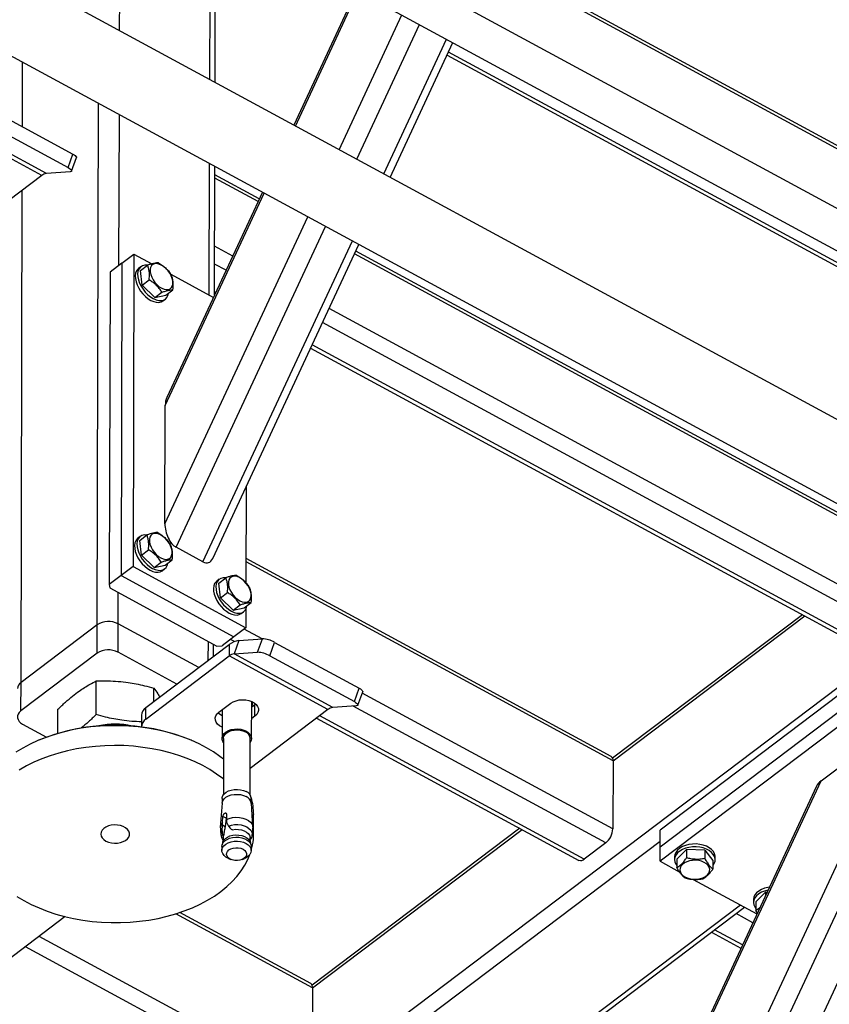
# Model space of a CAD drawing. Header units: millimetres. Extents: x 0 to 841, y 0 to 594.
# Tile 148 of 190: x 658 to 671, y 345 to 360. Entities that reach past the tile are written whole.
import ezdxf

# ---------------------------------------------------------------- set-up
doc = ezdxf.new("R2010")
doc.units = ezdxf.units.MM
doc.layers.add('TRAIT-FORT', color=4, linetype='Continuous', lineweight=25)

msp = doc.modelspace()

# ---------------------------------------------------------------- linework, layer by layer
at = {"layer": 'TRAIT-FORT', "color": 4, "linetype": 'Continuous', "lineweight": 25}
for p, q in [((675.355, 351.624), (651.892, 364.335)), ((651.348, 363.331), (674.81, 350.619)), ((659.615, 360.151), (659.622, 362.761)), ((661.012, 359.395), (661.017, 361.53)), ((661.093, 359.351), (661.098, 361.402)), ((675.999, 355.465), (665.362, 361.228)), ((675.97, 355.532), (665.381, 361.27)), ((675.365, 354.881), (664.313, 360.869)), ((663.202, 360.607), (662.309, 358.692)), ((662.336, 358.677), (663.236, 360.609)), ((663.536, 360.64), (675.093, 354.378)), ((663.012, 358.311), (663.984, 360.397)), ((663.287, 358.162), (664.259, 360.248)), ((663.702, 357.937), (664.674, 360.023)), ((663.803, 357.882), (664.775, 359.968)), ((664.683, 359.771), (675.472, 353.926)), ((675.554, 353.945), (664.707, 359.822)), ((658.111, 358.664), (658.114, 359.665)), ((659.269, 350.96), (659.29, 359.028)), ((657.582, 358.951), (658.891, 358.242)), ((659.605, 356.52), (659.611, 358.853)), ((658.409, 357.912), (656.881, 358.74)), ((658.482, 357.944), (656.954, 358.772)), ((657.508, 358.743), (658.817, 358.034)), ((658.817, 358.034), (658.891, 358.242)), ((658.872, 357.98), (658.946, 358.188)), ((661.003, 356.061), (661.008, 358.097)), ((658.847, 357.969), (658.482, 357.944)), ((661.084, 356.064), (661.089, 358.053)), ((661.776, 357.549), (661.089, 357.922)), ((658.409, 357.912), (657.203, 357.002)), ((661.757, 357.508), (661.089, 357.87)), ((658.089, 350.069), (658.109, 357.686)), ((660.321, 354.354), (661.852, 357.639)), ((661.825, 357.654), (660.345, 354.477)), ((660.317, 352.525), (662.529, 357.273)), ((660.49, 352.16), (662.804, 357.124)), ((660.905, 351.935), (663.218, 356.899)), ((661.057, 351.989), (663.319, 356.844)), ((661.365, 356.665), (661.086, 356.816)), ((671.597, 352.229), (663.271, 356.74)), ((659.651, 356.555), (659.467, 356.415)), ((659.651, 356.555), (659.639, 351.722)), ((659.651, 356.555), (659.836, 356.694)), ((659.836, 356.694), (659.823, 351.861)), ((659.836, 356.694), (660.111, 356.545)), ((671.626, 352.161), (663.251, 356.699)), ((659.467, 356.415), (659.454, 351.583)), ((659.944, 356.501), (659.907, 356.473)), ((659.936, 356.441), (660.047, 356.525)), ((659.962, 356.213), (659.936, 356.441)), ((661.262, 356.445), (661.085, 356.541)), ((659.962, 356.213), (660.073, 356.296)), ((660.406, 356.385), (661.067, 356.027)), ((660.159, 356.022), (659.962, 356.213)), ((660.159, 356.022), (660.27, 356.106)), ((660.331, 356.059), (660.441, 356.143)), ((661.102, 356.101), (661.084, 356.111)), ((660.159, 356.022), (660.331, 356.059)), ((660.286, 355.972), (660.323, 356)), ((671.623, 351.107), (662.859, 355.856)), ((671.512, 350.892), (662.756, 355.636)), ((662.572, 355.242), (671.099, 350.622)), ((671.18, 350.641), (662.596, 355.292)), ((660.317, 352.525), (660.321, 354.354)), ((661.575, 353.1), (661.571, 351.61)), ((659.933, 352.328), (659.896, 352.3)), ((659.926, 352.268), (660.036, 352.351)), ((659.951, 352.039), (659.926, 352.268)), ((660.905, 351.935), (660.49, 352.16)), ((659.951, 352.039), (660.062, 352.123)), ((660.149, 351.849), (659.951, 352.039)), ((667.223, 348.925), (661.572, 351.987)), ((659.823, 351.861), (659.639, 351.722)), ((659.823, 351.861), (661.569, 350.915)), ((660.149, 351.849), (660.259, 351.932)), ((660.149, 351.849), (660.32, 351.886)), ((660.32, 351.886), (660.43, 351.969)), ((667.252, 348.858), (661.572, 351.935)), ((659.639, 351.722), (659.454, 351.583)), ((659.639, 351.722), (661.385, 350.776)), ((660.275, 351.798), (660.312, 351.826)), ((661.148, 351.605), (661.258, 351.689)), ((659.454, 351.583), (659.461, 351.531)), ((659.461, 351.531), (661.12, 350.633)), ((661.155, 351.665), (661.119, 351.638)), ((661.174, 351.377), (661.148, 351.605)), ((663.142, 344.262), (672.916, 351.645)), ((659.591, 350.977), (659.592, 351.46)), ((661.174, 351.377), (661.284, 351.461)), ((661.371, 351.186), (661.174, 351.377)), ((661.371, 351.186), (661.481, 351.27)), ((661.371, 351.186), (661.542, 351.224)), ((661.542, 351.224), (661.653, 351.307)), ((661.497, 351.136), (661.534, 351.164)), ((661.57, 351.209), (661.569, 350.915)), ((670.184, 351.117), (667.246, 348.898)), ((667.252, 348.858), (670.219, 351.099)), ((659.269, 350.96), (658.089, 350.069)), ((659.267, 350.521), (659.269, 350.96)), ((659.59, 350.538), (659.591, 350.977)), ((660.842, 350.299), (659.591, 350.977)), ((661.569, 350.915), (661.385, 350.776)), ((661.385, 350.776), (661.2, 350.637)), ((661.822, 350.744), (661.542, 350.895)), ((672.038, 350.851), (667.982, 347.786)), ((660.022, 349.68), (661.312, 350.655)), ((660.988, 350.41), (660.989, 350.704)), ((661.07, 350.472), (661.07, 350.66)), ((661.12, 350.633), (661.2, 350.637)), ((661.312, 350.655), (661.312, 350.479)), ((661.391, 350.702), (661.33, 350.735)), ((661.46, 350.719), (661.386, 350.512)), ((661.46, 350.719), (661.824, 350.744)), ((661.75, 350.536), (661.824, 350.744)), ((661.939, 350.482), (662.013, 350.69)), ((662.013, 350.69), (663.322, 349.981)), ((659.267, 350.521), (658.087, 349.63)), ((660.502, 350.043), (659.59, 350.538)), ((660.021, 349.504), (661.312, 350.479)), ((662.84, 349.652), (661.312, 350.479)), ((661.386, 350.512), (661.75, 350.536)), ((662.913, 349.684), (661.386, 350.512)), ((661.939, 350.482), (663.248, 349.773)), ((672.038, 350.587), (667.981, 347.523)), ((672.037, 350.367), (667.981, 347.303)), ((658.087, 349.63), (658.089, 350.069)), ((659.252, 349.572), (659.253, 350.093)), ((660.144, 349.772), (660.144, 349.982)), ((663.248, 349.773), (663.322, 349.981)), ((663.303, 349.72), (663.377, 349.927)), ((667.249, 347.803), (663.369, 349.905)), ((661.153, 349.609), (661.337, 349.748)), ((661.658, 349.204), (661.66, 349.776)), ((661.709, 349.723), (661.659, 349.686)), ((661.66, 349.767), (661.663, 349.774)), ((661.708, 349.547), (661.709, 349.723)), ((661.723, 349.735), (661.709, 349.723)), ((663.278, 349.708), (662.913, 349.684)), ((667.139, 347.588), (663.23, 349.705)), ((658.658, 349.282), (658.659, 349.655)), ((659.954, 349.563), (659.954, 349.387)), ((660.021, 349.504), (660.022, 349.68)), ((661.202, 349.646), (661.201, 349.205)), ((662.84, 349.652), (661.634, 348.741)), ((661.708, 349.547), (661.659, 349.51)), ((666.807, 347.337), (662.712, 349.555)), ((663.637, 331.32), (672.15, 349.589)), ((658.114, 349.423), (658.483, 349.224)), ((662.664, 349.519), (666.725, 347.318)), ((663.463, 331.686), (671.781, 349.537)), ((670.473, 348.549), (671.781, 349.537)), ((664.051, 331.096), (672.564, 349.364)), ((658.376, 349.181), (658.36, 349.175)), ((660.739, 349.168), (660.723, 349.175)), ((661.224, 349.205), (661.221, 348.331)), ((661.633, 348.33), (661.635, 349.204)), ((667.252, 348.858), (667.249, 347.803)), ((663.468, 333.515), (670.473, 348.549)), ((661.643, 348.312), (661.633, 348.34)), ((670.4, 348.464), (663.491, 333.637)), ((661.2, 348.201), (661.173, 347.83)), ((661.203, 348.274), (661.203, 348.219)), ((661.651, 348.218), (661.651, 348.273)), ((661.678, 347.829), (661.654, 348.2)), ((661.268, 348.036), (661.267, 347.949)), ((661.688, 347.719), (661.689, 348.026)), ((661.205, 347.902), (661.214, 347.995)), ((661.206, 347.861), (661.205, 347.902)), ((661.262, 347.969), (661.214, 347.995)), ((661.262, 347.969), (661.248, 347.838)), ((661.267, 347.949), (661.271, 347.91)), ((661.271, 347.91), (661.3, 347.849)), ((661.2, 347.774), (661.206, 347.861)), ((661.248, 347.838), (661.206, 347.861)), ((661.342, 347.802), (661.361, 347.792)), ((661.356, 347.794), (661.359, 347.793)), ((661.361, 347.792), (661.358, 347.793)), ((665.811, 347.814), (662.596, 345.385)), ((662.602, 345.345), (665.846, 347.795)), ((667.981, 347.523), (667.982, 347.786)), ((661.212, 347.596), (661.201, 347.558)), ((661.218, 347.674), (661.21, 347.589)), ((661.22, 347.685), (661.213, 347.705)), ((661.213, 347.705), (661.223, 347.7)), ((661.22, 347.685), (661.218, 347.674)), ((661.223, 347.7), (661.22, 347.685)), ((661.641, 347.588), (661.633, 347.673)), ((661.636, 347.643), (661.638, 347.642)), ((661.649, 347.556), (661.639, 347.595)), ((663.374, 344.136), (667.981, 347.616)), ((667.139, 347.588), (666.807, 347.337)), ((661.198, 347.533), (661.198, 347.47)), ((661.652, 347.469), (661.652, 347.532)), ((667.981, 347.303), (667.981, 347.523)), ((668.239, 347.336), (668.392, 347.486)), ((668.392, 347.486), (668.392, 347.355)), ((668.672, 347.476), (668.392, 347.486)), ((668.672, 347.476), (668.672, 347.345)), ((668.672, 347.476), (668.799, 347.316)), ((661.299, 347.349), (661.338, 347.332)), ((661.511, 347.331), (661.551, 347.348)), ((667.981, 347.303), (668.278, 347.142)), ((668.205, 347.371), (668.205, 347.327)), ((668.239, 347.336), (668.239, 347.205)), ((668.799, 347.316), (668.799, 347.184)), ((668.833, 347.325), (668.833, 347.369)), ((668.495, 347.024), (669.48, 346.491)), ((669.461, 346.674), (669.614, 346.824)), ((669.614, 346.824), (669.614, 346.777)), ((669.636, 346.823), (669.614, 346.824)), ((669.427, 346.709), (669.427, 346.665)), ((669.461, 346.674), (669.461, 346.543)), ((662.573, 345.412), (660.545, 346.511)), ((664.858, 343.332), (669.224, 346.63)), ((664.923, 343.297), (669.288, 346.595)), ((669.486, 346.501), (669.461, 346.543)), ((658.774, 346.447), (657.866, 345.761)), ((662.602, 345.345), (660.486, 346.491)), ((669.417, 346.354), (669.156, 346.495)), ((668.775, 346.207), (669.233, 345.96)), ((669.256, 346.01), (668.824, 346.244)), ((661.936, 344.21), (658.37, 346.142)), ((661.723, 344.05), (658.158, 345.981)), ((662.602, 345.345), (662.6, 344.555))]:
    msp.add_line(p, q, dxfattribs=at)
at = {"layer": 'TRAIT-FORT', "color": 4, "linetype": 'Continuous', "lineweight": 25, "flags": 128}
for points in [[(658.891, 358.242), (658.911, 358.23), (658.927, 358.219), (658.938, 358.208), (658.945, 358.198), (658.947, 358.19), (658.946, 358.188)], [(658.817, 358.034), (658.837, 358.022), (658.853, 358.011), (658.864, 358), (658.871, 357.99), (658.872, 357.982), (658.869, 357.976), (658.86, 357.971), (658.847, 357.969)], [(659.875, 356.435), (659.862, 356.401), (659.857, 356.361), (659.859, 356.316), (659.869, 356.269), (659.886, 356.22), (659.91, 356.171), (659.94, 356.123), (659.975, 356.079), (660.014, 356.04), (660.056, 356.006), (660.099, 355.979), (660.142, 355.961), (660.183, 355.95), (660.222, 355.948), (660.256, 355.956), (660.286, 355.971), (660.286, 355.972)], [(659.907, 356.473), (659.895, 356.463), (659.875, 356.435)], [(659.912, 356.463), (659.899, 356.429), (659.894, 356.389), (659.896, 356.344), (659.906, 356.296), (659.923, 356.247), (659.947, 356.198), (659.977, 356.151), (660.012, 356.107), (660.051, 356.068), (660.093, 356.034), (660.136, 356.007), (660.178, 355.988), (660.22, 355.978), (660.258, 355.976), (660.293, 355.983), (660.323, 355.999), (660.346, 356.023), (660.363, 356.054), (660.372, 356.09)], [(660.088, 356.421), (660.096, 356.38), (660.112, 356.338), (660.134, 356.296), (660.161, 356.257), (660.194, 356.222), (660.229, 356.192), (660.266, 356.169), (660.302, 356.153), (660.337, 356.147), (660.369, 356.149), (660.396, 356.159), (660.417, 356.178), (660.431, 356.205), (660.438, 356.237), (660.438, 356.275), (660.429, 356.316), (660.414, 356.358), (660.392, 356.399), (660.364, 356.439), (660.332, 356.474), (660.296, 356.504), (660.26, 356.527), (660.223, 356.542), (660.188, 356.549), (660.157, 356.547), (660.13, 356.536), (660.109, 356.517), (660.094, 356.491), (660.087, 356.458), (660.088, 356.421)], [(659.896, 352.3), (659.884, 352.289), (659.864, 352.262)], [(659.901, 352.29), (659.888, 352.255), (659.883, 352.215), (659.885, 352.17), (659.895, 352.123), (659.912, 352.074), (659.936, 352.025), (659.966, 351.978), (660.001, 351.934), (660.04, 351.894), (660.082, 351.86), (660.125, 351.834), (660.167, 351.815), (660.209, 351.805), (660.247, 351.803), (660.282, 351.81), (660.312, 351.826), (660.335, 351.849), (660.352, 351.881), (660.361, 351.917)], [(660.077, 352.247), (660.085, 352.207), (660.101, 352.164), (660.123, 352.123), (660.15, 352.083), (660.183, 352.048), (660.218, 352.018), (660.255, 351.995), (660.291, 351.98), (660.326, 351.973), (660.358, 351.975), (660.385, 351.986), (660.406, 352.005), (660.42, 352.031), (660.427, 352.064), (660.427, 352.101), (660.418, 352.142), (660.403, 352.184), (660.381, 352.226), (660.353, 352.265), (660.321, 352.301), (660.286, 352.33), (660.249, 352.353), (660.212, 352.369), (660.177, 352.375), (660.146, 352.373), (660.119, 352.363), (660.098, 352.344), (660.083, 352.317), (660.076, 352.285), (660.077, 352.247)], [(659.864, 352.262), (659.851, 352.227), (659.846, 352.187), (659.848, 352.143), (659.858, 352.095), (659.875, 352.046), (659.899, 351.997), (659.929, 351.95), (659.964, 351.906), (660.003, 351.866), (660.045, 351.833), (660.088, 351.806), (660.131, 351.787), (660.172, 351.777), (660.211, 351.775), (660.245, 351.782), (660.275, 351.798), (660.275, 351.798)], [(661.299, 351.585), (661.307, 351.544), (661.323, 351.502), (661.345, 351.461), (661.373, 351.421), (661.405, 351.386), (661.44, 351.356), (661.477, 351.333), (661.513, 351.318), (661.548, 351.311), (661.58, 351.313), (661.607, 351.324), (661.628, 351.343), (661.642, 351.369), (661.649, 351.402), (661.649, 351.439), (661.641, 351.48), (661.625, 351.522), (661.603, 351.564), (661.575, 351.603), (661.543, 351.638), (661.508, 351.668), (661.471, 351.691), (661.434, 351.707), (661.4, 351.713), (661.368, 351.711), (661.341, 351.7), (661.32, 351.681), (661.305, 351.655), (661.298, 351.622), (661.299, 351.585)], [(661.086, 351.599), (661.074, 351.565), (661.068, 351.525), (661.07, 351.48), (661.08, 351.433), (661.098, 351.384), (661.122, 351.335), (661.152, 351.288), (661.187, 351.244), (661.225, 351.204), (661.267, 351.17), (661.31, 351.144), (661.353, 351.125), (661.394, 351.114), (661.433, 351.113), (661.467, 351.12), (661.497, 351.136), (661.497, 351.136)], [(661.119, 351.638), (661.107, 351.627), (661.086, 351.599)], [(661.123, 351.627), (661.11, 351.593), (661.105, 351.553), (661.107, 351.508), (661.117, 351.461), (661.134, 351.412), (661.158, 351.363), (661.188, 351.315), (661.223, 351.271), (661.262, 351.232), (661.304, 351.198), (661.347, 351.172), (661.39, 351.153), (661.431, 351.142), (661.47, 351.141), (661.504, 351.148), (661.534, 351.163), (661.557, 351.187), (661.574, 351.218), (661.583, 351.255)], [(663.322, 349.981), (663.342, 349.969), (663.358, 349.958), (663.37, 349.947), (663.376, 349.937), (663.378, 349.929), (663.377, 349.927)], [(661.337, 349.748), (661.374, 349.771), (661.417, 349.788), (661.465, 349.799), (661.515, 349.803), (661.566, 349.8), (661.614, 349.791), (661.659, 349.776), (661.698, 349.755), (661.729, 349.729), (661.751, 349.7), (661.763, 349.668), (661.765, 349.636), (661.756, 349.604), (661.737, 349.574), (661.708, 349.547)], [(663.248, 349.773), (663.268, 349.761), (663.284, 349.75), (663.295, 349.739), (663.302, 349.73), (663.304, 349.721), (663.3, 349.715), (663.291, 349.711), (663.278, 349.708)], [(658.087, 349.63), (658.062, 349.606), (658.044, 349.58), (658.035, 349.552), (658.034, 349.523), (658.042, 349.495), (658.059, 349.468), (658.083, 349.444), (658.114, 349.423)], [(661.201, 349.38), (661.163, 349.401), (661.132, 349.427), (661.11, 349.456), (661.098, 349.488), (661.096, 349.52), (661.105, 349.552), (661.124, 349.582), (661.153, 349.609)], [(661.202, 349.556), (661.163, 349.577), (661.138, 349.597)], [(661.223, 348.882), (661.167, 348.926), (661.066, 348.995), (660.959, 349.06), (660.844, 349.12), (660.723, 349.175), (660.597, 349.224), (660.466, 349.268), (660.33, 349.306), (660.19, 349.338), (660.048, 349.363), (659.903, 349.382), (659.756, 349.395), (659.609, 349.401), (659.461, 349.401), (659.313, 349.394), (659.167, 349.381), (659.022, 349.361), (658.88, 349.335), (658.741, 349.303), (658.606, 349.265), (658.476, 349.22), (658.35, 349.17), (658.23, 349.115), (658.117, 349.055), (658.01, 348.989)], [(661.224, 349.141), (661.213, 349.158), (661.202, 349.189), (661.202, 349.22), (661.213, 349.251), (661.233, 349.28), (661.263, 349.305), (661.301, 349.326), (661.344, 349.34), (661.392, 349.349), (661.441, 349.35), (661.49, 349.345), (661.536, 349.334), (661.577, 349.316)], [(661.224, 349.205), (661.224, 349.209), (661.23, 349.238), (661.247, 349.265), (661.272, 349.29), (661.306, 349.31), (661.345, 349.325), (661.389, 349.334), (661.435, 349.336), (661.481, 349.332), (661.524, 349.321), (661.562, 349.305)], [(661.577, 349.316), (661.611, 349.293), (661.637, 349.266), (661.653, 349.236), (661.658, 349.205), (661.653, 349.173), (661.637, 349.143), (661.635, 349.14)], [(660.119, 349.044), (659.975, 349.066), (659.829, 349.082), (659.682, 349.092), (659.534, 349.095), (659.386, 349.091), (659.239, 349.081), (659.094, 349.064), (658.95, 349.041), (658.81, 349.012), (658.672, 348.977), (658.539, 348.936), (658.411, 348.889), (658.289, 348.836), (658.172, 348.778), (658.062, 348.715)], [(661.222, 348.575), (661.214, 348.582), (661.117, 348.653), (661.013, 348.721), (660.901, 348.783), (660.784, 348.841), (660.66, 348.893), (660.531, 348.939), (660.398, 348.98), (660.26, 349.015), (660.119, 349.044)], [(661.2, 348.201), (661.201, 348.21), (661.211, 348.241), (661.232, 348.269), (661.261, 348.294), (661.299, 348.314), (661.342, 348.329), (661.389, 348.338), (661.439, 348.339), (661.487, 348.334), (661.533, 348.323), (661.574, 348.305)], [(661.203, 348.274), (661.204, 348.289), (661.214, 348.319), (661.235, 348.347), (661.264, 348.372), (661.301, 348.392), (661.343, 348.406), (661.39, 348.415), (661.439, 348.416), (661.486, 348.411), (661.532, 348.4), (661.572, 348.383)], [(661.267, 347.949), (661.312, 347.967), (661.362, 347.979), (661.415, 347.984), (661.469, 347.982), (661.52, 347.972), (661.568, 347.956), (661.608, 347.934), (661.641, 347.907), (661.664, 347.876), (661.677, 347.843), (661.679, 347.818)], [(661.3, 347.849), (661.345, 347.863), (661.394, 347.87), (661.445, 347.871), (661.494, 347.865), (661.541, 347.853), (661.582, 347.835), (661.617, 347.811), (661.644, 347.784), (661.661, 347.754), (661.668, 347.722), (661.666, 347.696)], [(659.402, 347.616), (659.442, 347.599), (659.487, 347.587), (659.534, 347.582), (659.582, 347.584), (659.628, 347.592), (659.671, 347.607), (659.707, 347.626), (659.736, 347.651), (659.756, 347.679), (659.766, 347.709), (659.766, 347.74), (659.756, 347.77), (659.736, 347.797), (659.706, 347.822), (659.67, 347.842), (659.627, 347.856), (659.581, 347.864), (659.533, 347.866), (659.485, 347.861), (659.441, 347.85), (659.401, 347.832), (659.368, 347.81), (659.344, 347.784), (659.328, 347.755), (659.323, 347.724), (659.329, 347.694), (659.344, 347.664), (659.369, 347.638), (659.402, 347.616)], [(661.361, 347.792), (661.407, 347.798), (661.454, 347.797), (661.499, 347.79), (661.541, 347.776), (661.577, 347.756), (661.605, 347.732), (661.624, 347.705), (661.633, 347.675), (661.633, 347.673)], [(661.198, 347.533), (661.203, 347.564), (661.219, 347.593), (661.244, 347.62), (661.278, 347.643), (661.318, 347.661), (661.364, 347.672), (661.412, 347.678), (661.461, 347.676), (661.509, 347.667), (661.552, 347.653), (661.59, 347.632), (661.619, 347.607), (661.64, 347.579), (661.651, 347.548), (661.652, 347.532)], [(661.299, 347.349), (661.298, 347.349), (661.26, 347.369), (661.231, 347.394), (661.21, 347.423), (661.199, 347.454), (661.199, 347.485), (661.209, 347.516), (661.23, 347.544), (661.26, 347.569), (661.297, 347.589), (661.34, 347.604), (661.388, 347.613), (661.437, 347.614), (661.485, 347.609), (661.531, 347.598), (661.572, 347.58), (661.572, 347.58)], [(661.212, 347.596), (661.214, 347.602), (661.228, 347.631), (661.252, 347.656), (661.285, 347.678), (661.323, 347.695), (661.367, 347.706), (661.413, 347.711), (661.46, 347.709), (661.505, 347.701), (661.546, 347.687), (661.582, 347.668), (661.61, 347.644), (661.63, 347.617), (661.639, 347.595)], [(661.572, 347.58), (661.605, 347.557), (661.631, 347.53), (661.647, 347.501), (661.652, 347.469), (661.647, 347.438), (661.631, 347.408), (661.606, 347.381), (661.572, 347.359), (661.551, 347.348)], [(668.833, 347.369), (668.833, 347.384), (668.823, 347.42), (668.805, 347.454), (668.776, 347.485), (668.74, 347.513), (668.697, 347.536), (668.648, 347.553), (668.594, 347.565), (668.539, 347.571), (668.482, 347.57), (668.427, 347.563), (668.375, 347.549)], [(661.324, 347.338), (661.297, 347.358), (661.278, 347.381), (661.27, 347.406), (661.272, 347.432), (661.284, 347.457), (661.306, 347.479), (661.336, 347.496), (661.372, 347.508), (661.412, 347.514), (661.452, 347.512), (661.491, 347.504), (661.525, 347.49), (661.553, 347.471), (661.571, 347.448), (661.58, 347.422), (661.578, 347.396), (661.566, 347.372), (661.544, 347.35), (661.514, 347.332), (661.478, 347.321), (661.438, 347.315), (661.397, 347.316), (661.358, 347.324), (661.324, 347.338)], [(668.375, 347.549), (668.327, 347.53), (668.286, 347.505), (668.252, 347.477), (668.227, 347.445), (668.211, 347.41), (668.205, 347.374), (668.205, 347.371)], [(668.375, 347.505), (668.327, 347.486), (668.286, 347.461), (668.252, 347.433), (668.227, 347.401), (668.211, 347.366), (668.205, 347.33), (668.209, 347.294), (668.223, 347.259), (668.239, 347.236)], [(668.799, 347.234), (668.8, 347.236), (668.82, 347.269), (668.831, 347.304), (668.832, 347.34), (668.823, 347.376), (668.804, 347.41), (668.776, 347.441), (668.74, 347.469), (668.697, 347.492), (668.647, 347.509), (668.594, 347.521), (668.539, 347.527), (668.482, 347.526), (668.427, 347.519), (668.375, 347.505)], [(658.025, 346.761), (658.133, 346.696), (658.248, 346.636), (658.368, 346.581), (658.495, 346.532), (658.626, 346.488), (658.762, 346.45), (658.901, 346.418), (659.044, 346.393), (659.189, 346.374), (659.335, 346.361), (659.483, 346.355), (659.631, 346.355), (659.778, 346.362), (659.925, 346.375), (660.069, 346.395), (660.212, 346.421), (660.35, 346.453), (660.486, 346.491), (660.616, 346.535), (660.742, 346.585), (660.862, 346.641), (660.975, 346.701), (661.082, 346.766), (661.181, 346.836), (661.273, 346.911), (661.356, 346.989), (661.431, 347.07), (661.497, 347.155), (661.553, 347.242), (661.6, 347.332), (661.632, 347.41)], [(668.325, 347.253), (668.303, 347.226), (668.291, 347.196), (668.288, 347.165), (668.296, 347.135), (668.313, 347.106), (668.339, 347.08), (668.373, 347.058), (668.413, 347.041), (668.458, 347.03), (668.506, 347.025), (668.554, 347.027), (668.601, 347.035), (668.644, 347.048), (668.681, 347.068), (668.712, 347.092), (668.734, 347.119), (668.746, 347.149), (668.749, 347.18), (668.741, 347.21), (668.724, 347.239), (668.698, 347.265), (668.664, 347.287), (668.624, 347.304), (668.579, 347.315), (668.531, 347.32), (668.483, 347.318), (668.436, 347.31), (668.393, 347.297), (668.356, 347.277), (668.325, 347.253)], [(669.597, 346.887), (669.55, 346.868), (669.508, 346.843), (669.474, 346.815), (669.449, 346.782), (669.433, 346.748), (669.427, 346.712), (669.427, 346.709)], [(669.597, 346.843), (669.55, 346.824), (669.508, 346.799), (669.474, 346.771), (669.449, 346.738), (669.433, 346.704), (669.427, 346.668), (669.431, 346.632), (669.445, 346.597), (669.461, 346.574)], [(669.673, 346.904), (669.649, 346.9), (669.597, 346.887)], [(669.651, 346.857), (669.649, 346.856), (669.597, 346.843)]]:
    msp.add_lwpolyline(points, dxfattribs=at)
at = {"layer": 'TRAIT-FORT', "color": 4, "linetype": 'Continuous', "lineweight": 25}
for centre, radius, start, end in [((658.501, 357.801), 0.144, 97.4002, 129.7696), ((660.02, 356.402), 0.124, 78.336, 150.2764), ((660.009, 352.228), 0.124, 78.336, 150.2764), ((661.231, 351.566), 0.124, 78.336, 150.2764), ((659.444, 350.693), 0.32, 62.7147, 123.2669), ((661.497, 350.433), 0.288, 97.4002, 129.7696), ((661.806, 350.323), 0.422, 60.6517, 87.5828), ((659.443, 350.253), 0.32, 62.7147, 123.2669), ((661.404, 350.368), 0.144, 97.4002, 129.7696), ((661.732, 350.115), 0.422, 60.6517, 87.5828), ((658.154, 349.969), 0.119, 123.1684, 177.1102), ((661.57, 349.753), 0.104, 329.4823, 9.0515), ((660.103, 349.555), 0.149, 123.1684, 177.1102), ((662.932, 349.541), 0.144, 97.4002, 129.7696), ((659.542, 346.303), 3.106, 67.6486, 112.0505), ((659.547, 348.328), 1.099, 76.2543, 103.4448), ((660.102, 349.38), 0.148, 122.9896, 180.2919), ((661.515, 349.194), 0.121, 4.869, 66.9103), ((667.182, 348.867), 0.0712, 352.4354, 54.228), ((661.525, 348.265), 0.127, 3.543, 68.2363), ((661.519, 348.18), 0.136, 8.3913, 66.4659), ((660.792, 348.027), 0.898, 359.9409, 17.0635), ((661.29, 347.821), 0.117, 136.5575, 180.8705), ((661.287, 347.717), 0.104, 146.7951, 190.9104), ((660.8, 347.721), 0.888, 343.5807, 6.4575), ((666.949, 347.822), 0.301, 309.0289, 356.4481), ((666.752, 347.388), 0.0745, 249.0032, 317.2109), ((662.532, 345.354), 0.0712, 352.4354, 54.228)]:
    msp.add_arc(centre, radius, start, end, dxfattribs=at)
for centre, major_axis, ratio, start_param, end_param in [((660.496, 354.26), (-0.082, 0.284), 0.544062, 0.558083, 1.079288), ((660.491, 352.431), (-0.082, 0.284), 0.544062, 1.079288, 2.650085), ((660.906, 352.206), (-0.082, 0.284), 0.544062, 2.650085, 3.699676), ((670.648, 348.455), (0.257, 0.074), 0.614259, 2.128879, 2.650085)]:
    msp.add_ellipse(centre, major_axis=major_axis, ratio=ratio, start_param=start_param, end_param=end_param, dxfattribs=at)
for points, knots in [([(660.218, 356.562), (660.207, 356.562), (660.186, 356.561), (660.144, 356.554), (660.097, 356.541), (660.064, 356.53), (660.047, 356.525)], [0, 0, 0, 0, 0.2646049, 0.5349477, 0.7653431, 1, 1, 1, 1]), ([(660.218, 356.562), (660.239, 356.549), (660.282, 356.521), (660.336, 356.474), (660.381, 356.423), (660.404, 356.389), (660.415, 356.371)], [0, 0, 0, 0, 0.264605, 0.534948, 0.765343, 1, 1, 1, 1]), ([(660.073, 356.296), (660.075, 356.33), (660.079, 356.385), (660.07, 356.454), (660.059, 356.496), (660.05, 356.518), (660.047, 356.525)], [0, 0, 0, 0, 0.385549, 0.637642, 0.896546, 1, 1, 1, 1]), ([(660.27, 356.106), (660.257, 356.125), (660.231, 356.165), (660.182, 356.217), (660.129, 356.261), (660.092, 356.284), (660.073, 356.296)], [0, 0, 0, 0, 0.2646049, 0.5349477, 0.7653431, 1, 1, 1, 1]), ([(660.441, 356.143), (660.444, 356.176), (660.447, 356.231), (660.439, 356.3), (660.427, 356.342), (660.418, 356.365), (660.415, 356.371)], [0, 0, 0, 0, 0.385549, 0.637642, 0.896546, 1, 1, 1, 1]), ([(660.27, 356.106), (660.289, 356.112), (660.327, 356.125), (660.375, 356.137), (660.413, 356.143), (660.432, 356.143), (660.441, 356.143)], [0, 0, 0, 0, 0.264605, 0.534948, 0.765343, 1, 1, 1, 1]), ([(660.207, 352.389), (660.196, 352.388), (660.175, 352.388), (660.133, 352.381), (660.086, 352.368), (660.053, 352.357), (660.036, 352.351)], [0, 0, 0, 0, 0.264605, 0.534948, 0.765343, 1, 1, 1, 1]), ([(660.062, 352.123), (660.064, 352.156), (660.068, 352.211), (660.059, 352.28), (660.048, 352.322), (660.039, 352.345), (660.036, 352.351)], [0, 0, 0, 0, 0.385549, 0.637642, 0.896546, 1, 1, 1, 1]), ([(660.207, 352.389), (660.228, 352.375), (660.271, 352.348), (660.325, 352.3), (660.37, 352.25), (660.393, 352.215), (660.404, 352.198)], [0, 0, 0, 0, 0.264605, 0.534948, 0.765343, 1, 1, 1, 1]), ([(660.43, 351.969), (660.433, 352.003), (660.436, 352.058), (660.428, 352.127), (660.416, 352.169), (660.407, 352.191), (660.404, 352.198)], [0, 0, 0, 0, 0.385549, 0.637642, 0.896546, 1, 1, 1, 1]), ([(660.259, 351.932), (660.246, 351.952), (660.22, 351.991), (660.171, 352.043), (660.118, 352.087), (660.081, 352.111), (660.062, 352.123)], [0, 0, 0, 0, 0.264605, 0.534948, 0.765343, 1, 1, 1, 1]), ([(660.259, 351.932), (660.278, 351.938), (660.316, 351.951), (660.364, 351.963), (660.402, 351.969), (660.421, 351.969), (660.43, 351.969)], [0, 0, 0, 0, 0.264605, 0.534948, 0.765343, 1, 1, 1, 1]), ([(661.43, 351.726), (661.419, 351.726), (661.397, 351.726), (661.355, 351.718), (661.308, 351.706), (661.275, 351.695), (661.258, 351.689)], [0, 0, 0, 0, 0.264605, 0.534948, 0.765343, 1, 1, 1, 1]), ([(661.284, 351.461), (661.287, 351.494), (661.29, 351.549), (661.282, 351.618), (661.27, 351.66), (661.261, 351.683), (661.258, 351.689)], [0, 0, 0, 0, 0.385549, 0.637642, 0.896546, 1, 1, 1, 1]), ([(661.43, 351.726), (661.451, 351.713), (661.493, 351.686), (661.548, 351.638), (661.592, 351.587), (661.615, 351.553), (661.627, 351.536)], [0, 0, 0, 0, 0.264605, 0.534948, 0.765343, 1, 1, 1, 1]), ([(661.653, 351.307), (661.655, 351.341), (661.659, 351.396), (661.65, 351.465), (661.638, 351.507), (661.629, 351.529), (661.627, 351.536)], [0, 0, 0, 0, 0.385549, 0.637642, 0.896546, 1, 1, 1, 1]), ([(661.481, 351.27), (661.468, 351.289), (661.442, 351.329), (661.394, 351.381), (661.34, 351.425), (661.303, 351.449), (661.284, 351.461)], [0, 0, 0, 0, 0.264605, 0.534948, 0.765343, 1, 1, 1, 1]), ([(661.481, 351.27), (661.5, 351.276), (661.538, 351.289), (661.586, 351.301), (661.624, 351.307), (661.643, 351.307), (661.653, 351.307)], [0, 0, 0, 0, 0.264605, 0.534948, 0.765343, 1, 1, 1, 1]), ([(658.659, 349.655), (658.699, 349.693), (658.774, 349.765), (658.885, 349.858), (658.983, 349.932), (659.073, 349.993), (659.161, 350.046), (659.222, 350.077), (659.253, 350.093)], [0, 0, 0, 0, 0.202068, 0.3827, 0.555315, 0.692992, 0.838894, 1, 1, 1, 1]), ([(659.253, 350.093), (659.313, 350.094), (659.425, 350.096), (659.591, 350.088), (659.738, 350.071), (659.874, 350.048), (660.006, 350.019), (660.097, 349.995), (660.144, 349.982)], [0, 0, 0, 0, 0.202068, 0.3827, 0.555315, 0.692992, 0.838894, 1, 1, 1, 1]), ([(660.144, 349.982), (660.164, 349.954), (660.195, 349.912), (660.226, 349.86), (660.237, 349.842)], [0, 0, 0, 0, 0.648033, 1, 1, 1, 1]), ([(659.252, 349.572), (659.212, 349.534), (659.137, 349.463), (659.058, 349.394), (659.02, 349.365), (659.017, 349.363)], [0, 0, 0, 0, 0.510195, 0.966265, 1, 1, 1, 1]), ([(659.954, 349.46), (659.904, 349.462), (659.802, 349.466), (659.658, 349.483), (659.522, 349.506), (659.389, 349.534), (659.299, 349.559), (659.252, 349.572)], [0, 0, 0, 0, 0.215502, 0.43487, 0.609837, 0.795258, 1, 1, 1, 1]), ([(661.214, 347.995), (661.214, 347.999), (661.216, 348.007), (661.22, 348.02), (661.227, 348.033), (661.234, 348.041), (661.241, 348.047), (661.249, 348.051), (661.257, 348.052), (661.264, 348.048), (661.267, 348.042), (661.267, 348.037), (661.268, 348.036)], [0, 0, 0, 0, 0.112459, 0.224891, 0.338077, 0.451935, 0.500009, 0.61321, 0.72639, 0.840088, 0.953755, 1, 1, 1, 1]), ([(661.267, 347.989), (661.267, 347.988), (661.265, 347.983), (661.263, 347.976), (661.263, 347.97), (661.262, 347.969)], [0, 0, 0, 0, 0.109116, 0.739645, 1, 1, 1, 1]), ([(661.174, 347.819), (661.175, 347.803), (661.175, 347.763), (661.181, 347.724), (661.185, 347.702)], [0, 0, 0, 0, 0.4258, 1, 1, 1, 1]), ([(661.2, 347.774), (661.201, 347.76), (661.202, 347.736), (661.21, 347.714), (661.213, 347.705)], [0, 0, 0, 0, 0.5931439, 1, 1, 1, 1]), ([(661.248, 347.838), (661.244, 347.816), (661.235, 347.772), (661.227, 347.724), (661.223, 347.7)], [0, 0, 0, 0, 0.496599, 1, 1, 1, 1]), ([(661.3, 347.849), (661.307, 347.84), (661.318, 347.824), (661.335, 347.809), (661.342, 347.802)], [0, 0, 0, 0, 0.593144, 1, 1, 1, 1]), ([(661.666, 347.7), (661.669, 347.718), (661.676, 347.757), (661.677, 347.796), (661.678, 347.818)], [0, 0, 0, 0, 0.451823, 1, 1, 1, 1]), ([(661.185, 347.697), (661.186, 347.696), (661.187, 347.68), (661.197, 347.657), (661.209, 347.639), (661.214, 347.631)], [0, 0, 0, 0, 0.073602, 0.641263, 1, 1, 1, 1]), ([(661.648, 347.65), (661.648, 347.649), (661.647, 347.644), (661.641, 347.643), (661.638, 347.642)], [0, 0, 0, 0, 0.340108, 1, 1, 1, 1]), ([(661.649, 347.65), (661.65, 347.652), (661.658, 347.665), (661.664, 347.681), (661.666, 347.694), (661.666, 347.695)], [0, 0, 0, 0, 0.171788, 0.920779, 1, 1, 1, 1]), ([(668.239, 347.205), (668.258, 347.217), (668.29, 347.238), (668.337, 347.284), (668.368, 347.323), (668.387, 347.348), (668.392, 347.355)], [0, 0, 0, 0, 0.385549, 0.637642, 0.896546, 1, 1, 1, 1]), ([(668.672, 347.345), (668.647, 347.341), (668.598, 347.333), (668.525, 347.332), (668.456, 347.34), (668.413, 347.35), (668.392, 347.355)], [0, 0, 0, 0, 0.264605, 0.534948, 0.765343, 1, 1, 1, 1]), ([(668.672, 347.345), (668.683, 347.326), (668.705, 347.288), (668.738, 347.243), (668.769, 347.208), (668.789, 347.192), (668.799, 347.184)], [0, 0, 0, 0, 0.264605, 0.534948, 0.765343, 1, 1, 1, 1]), ([(668.365, 347.045), (668.354, 347.054), (668.332, 347.072), (668.299, 347.11), (668.268, 347.155), (668.248, 347.188), (668.239, 347.205)], [0, 0, 0, 0, 0.264605, 0.534948, 0.765343, 1, 1, 1, 1]), ([(668.645, 347.034), (668.665, 347.047), (668.697, 347.067), (668.744, 347.114), (668.775, 347.153), (668.793, 347.177), (668.799, 347.184)], [0, 0, 0, 0, 0.3855495, 0.6376419, 0.8965462, 1, 1, 1, 1]), ([(668.365, 347.045), (668.39, 347.039), (668.439, 347.027), (668.512, 347.021), (668.581, 347.024), (668.624, 347.031), (668.645, 347.034)], [0, 0, 0, 0, 0.264605, 0.534948, 0.765343, 1, 1, 1, 1]), ([(669.461, 346.543), (669.48, 346.554), (669.502, 346.567), (669.525, 346.59), (669.528, 346.593)], [0, 0, 0, 0, 0.874689, 1, 1, 1, 1])]:
    msp.add_open_spline(points, degree=3, knots=knots, dxfattribs=at)

doc.saveas('drawing.dxf')
